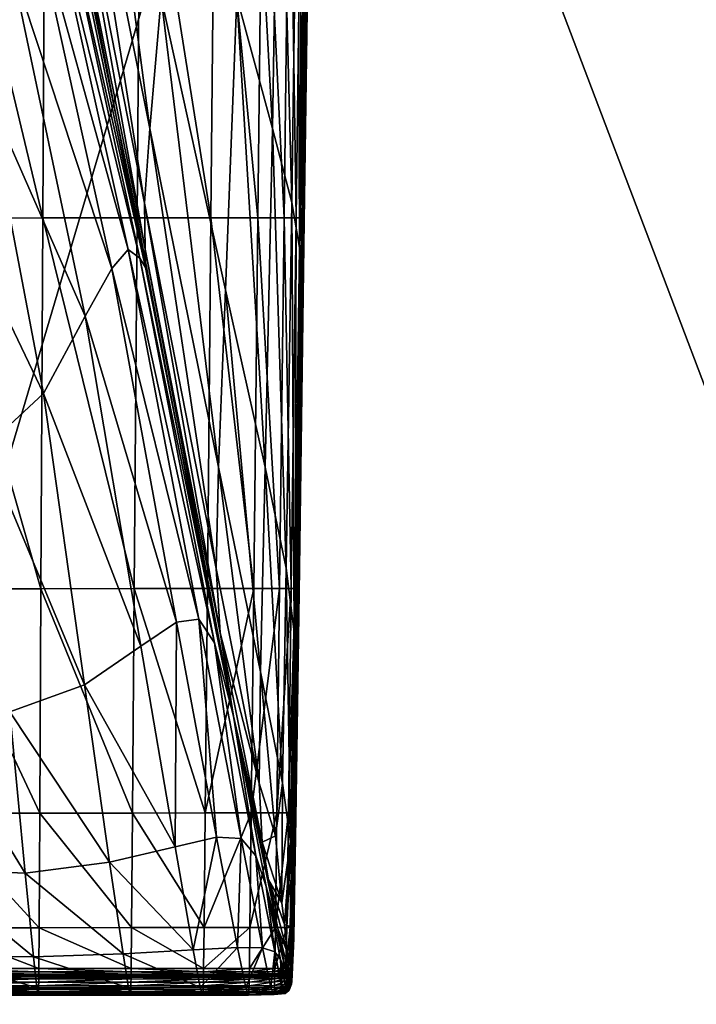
# Model space of a CAD drawing. Header units: millimetres. Extents: x -446 to 446, y -446 to 446.
# Tile 18 of 256: x 5 to 24, y -415 to -388. Entities that reach past the tile are written whole.
import ezdxf

# ---------------------------------------------------------------- set-up
doc = ezdxf.new("R2010")
doc.units = ezdxf.units.MM
doc.layers.get('0').update_dxf_attribs({"true_color": 0xe18f57})

msp = doc.modelspace()

# ---------------------------------------------------------------- meshes
at = {"color": 33, "true_color": 0xe18f57}
mesh = msp.add_polyface(dxfattribs=at)
corners = [(-0.001, -334.187, 648.932), (24.973, -333.253, 648.932), (31.202, -416.367, 648.939), (0, -232.296, 648.932), (49.807, -330.454, 648.932), (74.363, -325.809, 648.932), (92.91, -407.067, 648.939), (62.229, -412.87, 648.939), (17.011, -226.999, 648.932), (34.622, -229.702, 648.932), (152.542, -388.673, 648.939), (123.069, -398.984, 648.939), (98.503, -319.34, 648.932), (122.092, -311.087, 648.932), (50.653, -221.928, 648.932), (68.47, -221.976, 648.932), (181.16, -376.185, 648.939), (144.998, -301.092, 648.932), (83.164, -211.9, 648.932), (167.093, -289.416, 648.932), (100.789, -209.292, 648.932), (24.973, -333.253, 659.932), (-0.001, -334.187, 659.932), (-0.001, -417.533, 659.926), (17.011, -226.999, 659.932), (49.807, -330.454, 659.932), (31.202, -416.367, 659.926), (74.363, -325.809, 659.932), (62.229, -412.87, 659.926), (50.653, -221.928, 659.932), (34.622, -229.702, 659.932), (98.503, -319.34, 659.932), (92.91, -407.067, 659.926), (123.069, -398.984, 659.926), (152.542, -388.673, 659.926), (122.092, -311.087, 659.932), (83.164, -211.9, 659.932), (68.47, -221.976, 659.932), (181.16, -376.185, 659.926), (144.998, -301.092, 659.932), (167.093, -289.416, 659.932), (113.817, -197.139, 659.932), (100.789, -209.292, 659.932), (188.253, -276.118, 659.932), (130.857, -191.932, 659.932)]
mesh.append_faces([[corners[k] for k in face] for face in [(0, 1, 2, 0), (1, 0, 3, 1), (4, 5, 6, 4), (1, 4, 7, 1), (4, 1, 8, 4), (5, 4, 9, 5), (10, 11, 12, 10), (12, 13, 10, 12), (5, 12, 11, 5), (12, 5, 14, 12), (13, 12, 15, 13), (16, 10, 13, 16), (13, 17, 16, 13), (17, 13, 18, 17), (19, 17, 20, 19), (21, 22, 23, 21), (22, 21, 24, 22), (25, 21, 26, 25), (27, 25, 28, 27), (25, 27, 29, 25), (21, 25, 30, 21), (31, 27, 32, 31), (33, 34, 35, 33), (35, 31, 33, 35), (31, 35, 36, 31), (27, 31, 37, 27), (34, 38, 39, 34), (39, 35, 34, 39), (40, 39, 38, 40), (39, 40, 41, 39), (35, 39, 42, 35), (40, 43, 44, 40)]], dxfattribs={"vtx2": -1, "vtx3": -1, "color": 33})
mesh = msp.add_polyface(dxfattribs=at)
corners = [(33.347, -444.996, 651.007), (66.508, -441.258, 651.007), (66.509, -441.265, 654.432), (33.348, -445.003, 654.432), (66.508, -441.258, 657.857), (33.347, -444.996, 657.857), (31.202, -416.367, 648.939), (-0.001, -417.533, 648.939), (-0.001, -334.187, 648.932), (62.229, -412.87, 648.939), (24.973, -333.253, 648.932), (-0.001, -417.533, 659.926), (31.202, -416.367, 659.926), (24.973, -333.253, 659.932), (62.229, -412.87, 659.926), (49.807, -330.454, 659.932), (33.346, -444.977, 649.731), (66.505, -441.239, 649.731), (33.342, -444.933, 649.537), (66.499, -441.196, 649.537), (33.342, -444.933, 659.327), (33.346, -444.977, 659.133), (66.505, -441.239, 659.133), (33.327, -444.735, 649.201), (33.316, -444.579, 649.083), (66.446, -440.845, 649.083), (33.302, -444.399, 649.002), (66.419, -440.666, 649.002), (33.302, -444.399, 659.863), (33.316, -444.579, 659.782), (66.446, -440.845, 659.782), (33.327, -444.735, 659.663), (66.469, -440.999, 659.663), (33.336, -444.853, 649.356), (66.487, -441.116, 649.356), (66.469, -440.999, 649.201), (33.336, -444.853, 659.508), (66.487, -441.116, 659.508), (66.499, -441.196, 659.327), (33.288, -444.206, 648.958), (-0.001, -445.449, 648.958), (33.288, -444.206, 659.907), (-0.001, -445.449, 659.907), (66.39, -440.474, 648.958), (66.39, -440.474, 659.907), (66.419, -440.666, 659.863)]
mesh.append_faces([[corners[k] for k in face] for face in [(0, 1, 2, 0), (2, 3, 0, 2), (4, 5, 3, 4), (3, 2, 4, 3), (6, 7, 8, 6), (9, 6, 10, 9), (11, 12, 13, 11), (12, 14, 15, 12), (0, 16, 17, 0), (16, 18, 19, 16), (20, 21, 22, 20), (21, 5, 4, 21), (23, 24, 25, 23), (24, 26, 27, 24), (27, 25, 24, 27), (28, 29, 30, 28), (29, 31, 32, 29), (18, 33, 34, 18), (33, 23, 35, 33), (31, 36, 37, 31), (36, 20, 38, 36), (6, 39, 40, 6), (40, 7, 6, 40), (41, 12, 11, 41), (11, 42, 41, 11), (26, 39, 43, 26), (43, 27, 26, 43), (39, 6, 9, 39), (9, 43, 39, 9), (12, 41, 44, 12), (44, 14, 12, 44), (41, 28, 45, 41), (45, 44, 41, 45)]], dxfattribs={"vtx2": -1, "vtx3": -1, "color": 33})
mesh = msp.add_polyface(dxfattribs=at)
corners = [(10.835, -381.332, 18.339), (10.719, -393.54, 16.373), (12.008, -393.539, 16.373), (12.143, -381.331, 18.339), (12.731, -393.539, 16.361), (12.88, -381.331, 18.327), (13.172, -393.541, 16.246), (13.337, -381.332, 18.209), (13.22, -381.331, 18.287), (13.061, -393.539, 16.322), (13.388, -381.714, 7.288), (13.557, -369.162, 8.523), (13.599, -369.167, 10.567), (9.353, -387.48, 3.402), (9.852, -381.552, 4.045), (11.429, -387.479, 4.21), (7.227, -377.283, 3.355), (8.058, -373.655, 3.954), (11.673, -377.528, 5.054), (10.2, -373.821, 4.762), (6.102, -382.352, 2.548), (6.214, -381.897, 2.579), (8.921, -394.902, 2.578), (5.939, -383.118, 2.532), (8.762, -394.651, 2.547), (5.667, -384.365, 2.526), (8.448, -394.407, 2.532), (2.935, -375.92, 2.526), (2.721, -379.044, 2.526), (0, -375.863, 2.526), (5.217, -386.524, 2.526), (3.061, -373.698, 2.532), (3.129, -371.322, 2.55), (2.392, -384.124, 2.526), (0, -381.785, 2.526), (4.521, -390.025, 2.526), (2.198, -390.932, 2.526), (13.324, -381.577, 6.15), (13.211, -394.796, 5.934), (13.105, -381.005, 5.551), (13.157, -394.357, 4.959), (12.411, -391.081, 4.324), (12.598, -379.79, 5.251), (12.94, -393.12, 4.527), (11.672, -366.921, 5.862), (12.685, -368.215, 6.171), (13.485, -369.136, 7.266), (13.242, -368.887, 6.56), (13.239, -393.543, 16.118), (13.408, -381.334, 18.078), (13.272, -393.55, 15.792), (8.78, -381.334, 18.338), (8.688, -393.542, 16.372), (6.164, -381.336, 18.338), (6.101, -393.544, 16.371), (3.176, -381.338, 18.337), (3.143, -393.546, 16.37), (9.037, -391.085, 2.986), (6.754, -379.633, 2.97), (8.893, -393.136, 2.746), (6.503, -380.977, 2.746), (8.91, -394.403, 2.627), (3.275, -369.518, 2.584), (3.639, -369.008, 2.64)]
mesh.append_faces([[corners[k] for k in face] for face in [(0, 1, 2, 0), (2, 3, 0, 2), (3, 2, 4, 3), (4, 5, 3, 4), (6, 7, 8, 6), (8, 9, 6, 8), (9, 8, 5, 9), (5, 4, 9, 5), (10, 11, 12, 10), (13, 14, 15, 13), (14, 13, 16, 14), (16, 17, 14, 16), (18, 15, 14, 18), (14, 19, 18, 14), (19, 14, 17, 19), (20, 21, 22, 20), (23, 20, 24, 23), (25, 23, 26, 25), (27, 28, 29, 27), (28, 27, 25, 28), (25, 30, 28, 25), (27, 31, 23, 27), (23, 25, 27, 23), (21, 20, 32, 21), (20, 23, 31, 20), (29, 28, 33, 29), (33, 34, 29, 33), (28, 30, 35, 28), (35, 33, 28, 35), (34, 33, 36, 34), (37, 10, 38, 37), (39, 37, 40, 39), (41, 15, 18, 41), (18, 42, 41, 18), (42, 39, 43, 42), (42, 18, 44, 42), (39, 42, 45, 39), (10, 37, 46, 10), (37, 39, 47, 37), (7, 6, 48, 7), (48, 49, 7, 48), (49, 48, 50, 49), (1, 0, 51, 1), (51, 52, 1, 51), (52, 51, 53, 52), (53, 54, 52, 53), (55, 56, 54, 55), (54, 53, 55, 54), (16, 13, 57, 16), (57, 58, 16, 57), (58, 57, 59, 58), (59, 60, 58, 59), (60, 59, 61, 60), (21, 62, 63, 21)]], dxfattribs={"vtx2": -1, "vtx3": -1, "color": 33})
mesh = msp.add_polyface(dxfattribs=at)
corners = [(12.607, -403.724, 14.713), (12.731, -393.539, 16.361), (12.008, -393.539, 16.373), (12.928, -403.725, 14.676), (13.455, -381.369, 15.761), (13.284, -393.592, 13.957), (13.284, -393.635, 12.154), (13.456, -381.399, 13.811), (13.276, -393.861, 9.996), (13.449, -381.475, 11.51), (13.211, -394.796, 5.934), (13.388, -381.714, 7.288), (13.428, -381.63, 9.205), (13.251, -394.439, 7.768), (11.429, -387.479, 4.21), (11.12, -395.518, 3.48), (9.353, -387.48, 3.402), (8.762, -394.651, 2.547), (8.921, -394.902, 2.578), (11.339, -407.231, 2.584), (8.448, -394.407, 2.532), (10.813, -405.222, 2.548), (6.102, -382.352, 2.548), (5.939, -383.118, 2.532), (7.263, -396.245, 2.526), (7.994, -394.931, 2.526), (9.775, -404.65, 2.526), (5.217, -386.524, 2.526), (5.667, -384.365, 2.526), (10.386, -404.566, 2.532), (6.121, -398.371, 2.526), (4.521, -390.025, 2.526), (4.514, -399.854, 2.526), (3.781, -393.501, 2.526), (2.387, -399.238, 2.526), (0, -398.406, 2.526), (0, -389.472, 2.526), (2.198, -390.932, 2.526), (0, -381.785, 2.526), (2.392, -384.124, 2.526), (13.157, -394.357, 4.959), (13.042, -407.159, 4.459), (12.94, -393.12, 4.527), (13.009, -404.913, 3.907), (13.324, -381.577, 6.15), (13.105, -381.005, 5.551), (12.21, -400.39, 3.538), (12.411, -391.081, 4.324), (12.786, -403.164, 3.653), (12.598, -379.79, 5.251), (13.455, -381.35, 17.016), (13.283, -393.565, 15.121), (13.443, -381.339, 17.734), (13.272, -393.55, 15.792), (13.408, -381.334, 18.078), (0, -381.339, 18.337), (0, -393.547, 16.37), (3.143, -393.546, 16.37), (3.176, -381.338, 18.337), (10.923, -400.393, 3.017), (9.037, -391.085, 2.986), (10.864, -403.177, 2.756), (8.893, -393.136, 2.746), (6.214, -381.897, 2.579), (6.336, -381.586, 2.63), (8.91, -394.403, 2.627), (10.97, -404.945, 2.635), (6.503, -380.977, 2.746)]
mesh.append_faces([[corners[k] for k in face] for face in [(0, 1, 2, 0), (1, 0, 3, 1), (4, 5, 6, 4), (6, 7, 4, 6), (7, 6, 8, 7), (8, 9, 7, 8), (10, 11, 12, 10), (12, 13, 10, 12), (13, 12, 9, 13), (9, 8, 13, 9), (14, 15, 16, 14), (17, 18, 19, 17), (20, 17, 21, 20), (18, 17, 22, 18), (17, 20, 23, 17), (24, 25, 26, 24), (25, 24, 27, 25), (27, 28, 25, 27), (25, 20, 29, 25), (20, 25, 28, 20), (24, 30, 31, 24), (31, 27, 24, 31), (30, 32, 33, 30), (33, 31, 30, 33), (34, 35, 36, 34), (36, 37, 34, 36), (32, 34, 37, 32), (37, 33, 32, 37), (37, 36, 38, 37), (39, 31, 33, 39), (33, 37, 39, 33), (40, 10, 41, 40), (42, 40, 43, 42), (10, 40, 44, 10), (40, 42, 45, 40), (46, 15, 14, 46), (14, 47, 46, 14), (47, 42, 48, 47), (42, 47, 49, 42), (5, 4, 50, 5), (50, 51, 5, 50), (51, 50, 52, 51), (52, 53, 51, 52), (53, 52, 54, 53), (55, 56, 57, 55), (57, 58, 55, 57), (16, 15, 59, 16), (59, 60, 16, 59), (60, 59, 61, 60), (61, 62, 60, 61), (18, 63, 64, 18), (64, 65, 18, 64), (62, 61, 66, 62), (65, 64, 67, 65)]], dxfattribs={"vtx2": -1, "vtx3": -1, "color": 33})
mesh = msp.add_polyface(dxfattribs=at)
corners = [(12.928, -403.725, 14.676), (12.607, -403.724, 14.713), (12.531, -409.894, 13.704), (11.896, -403.725, 14.726), (11.827, -409.895, 13.716), (10.719, -393.54, 16.373), (10.621, -403.726, 14.725), (12.008, -393.539, 16.373), (13.034, -403.727, 14.601), (13.172, -393.541, 16.246), (13.061, -393.539, 16.322), (12.731, -393.539, 16.361), (13.284, -393.592, 13.957), (13.14, -403.793, 12.449), (13.141, -403.847, 10.773), (13.284, -393.635, 12.154), (13.132, -404.179, 8.743), (13.276, -393.861, 9.996), (13.042, -407.159, 4.459), (13.211, -394.796, 5.934), (13.251, -394.439, 7.768), (13.106, -405.047, 6.599), (11.339, -407.231, 2.584), (10.813, -405.222, 2.548), (8.762, -394.651, 2.547), (10.386, -404.566, 2.532), (8.448, -394.407, 2.532), (9.775, -404.65, 2.526), (8.791, -405.309, 2.526), (7.263, -396.245, 2.526), (7.994, -394.931, 2.526), (7.243, -406.375, 2.526), (6.121, -398.371, 2.526), (5.194, -407.12, 2.526), (4.514, -399.854, 2.526), (2.707, -406.815, 2.526), (0, -406.4, 2.526), (0, -398.406, 2.526), (2.387, -399.238, 2.526), (13.009, -404.913, 3.907), (13.157, -394.357, 4.959), (12.786, -403.164, 3.653), (12.94, -393.12, 4.527), (12.21, -400.39, 3.538), (12.411, -391.081, 4.324), (13.283, -393.565, 15.121), (13.14, -403.759, 13.535), (13.272, -393.55, 15.792), (13.129, -403.739, 14.166), (13.097, -403.73, 14.476), (13.239, -393.543, 16.118), (8.688, -393.542, 16.372), (8.611, -403.728, 14.724), (6.101, -393.544, 16.371), (6.047, -403.731, 14.724), (0, -393.547, 16.37), (0, -403.733, 14.723), (3.116, -403.733, 14.723), (3.143, -393.546, 16.37), (8.921, -394.902, 2.578), (8.91, -394.403, 2.627), (10.97, -404.945, 2.635), (8.893, -393.136, 2.746), (11.12, -395.518, 3.48), (12.079, -406.017, 3.044), (10.923, -400.393, 3.017), (12.682, -409.074, 3.098), (12.043, -409.08, 2.774)]
mesh.append_faces([[corners[k] for k in face] for face in [(0, 1, 2, 0), (1, 3, 4, 1), (5, 6, 3, 5), (3, 7, 5, 3), (7, 3, 1, 7), (8, 9, 10, 8), (10, 0, 8, 10), (0, 10, 11, 0), (12, 13, 14, 12), (14, 15, 12, 14), (15, 14, 16, 15), (16, 17, 15, 16), (18, 19, 20, 18), (20, 21, 18, 20), (21, 20, 17, 21), (17, 16, 21, 17), (22, 23, 24, 22), (23, 25, 26, 23), (27, 28, 29, 27), (25, 27, 30, 25), (28, 31, 32, 28), (32, 29, 28, 32), (31, 33, 34, 31), (34, 32, 31, 34), (35, 36, 37, 35), (37, 38, 35, 37), (33, 35, 38, 33), (38, 34, 33, 38), (18, 39, 40, 18), (39, 41, 42, 39), (41, 43, 44, 41), (13, 12, 45, 13), (45, 46, 13, 45), (46, 45, 47, 46), (47, 48, 46, 47), (9, 8, 49, 9), (49, 50, 9, 49), (50, 49, 48, 50), (48, 47, 50, 48), (6, 5, 51, 6), (51, 52, 6, 51), (52, 51, 53, 52), (53, 54, 52, 53), (55, 56, 57, 55), (57, 58, 55, 57), (58, 57, 54, 58), (54, 53, 58, 54), (22, 59, 60, 22), (60, 61, 22, 60), (61, 60, 62, 61), (63, 43, 64, 63), (64, 65, 63, 64), (43, 41, 66, 43), (65, 64, 67, 65)]], dxfattribs={"vtx2": -1, "vtx3": -1, "color": 33})
mesh = msp.add_polyface(dxfattribs=at)
corners = [(7.243, -406.375, 2.526), (8.791, -405.309, 2.526), (9.732, -410.822, 2.526), (7.936, -411.251, 2.526), (10.229, -413.659, 2.534), (8.304, -413.768, 2.534), (10.425, -414.696, 2.556), (11.896, -403.725, 14.726), (10.621, -403.726, 14.725), (10.562, -409.896, 13.716), (11.827, -409.895, 13.716), (10.531, -413.045, 13.176), (11.791, -413.044, 13.176), (10.518, -414.263, 12.831), (11.775, -414.262, 12.831), (11.777, -414.168, 12.937), (10.519, -414.169, 12.937), (11.339, -407.231, 2.584), (12.304, -411.733, 2.638), (12.556, -413.066, 2.634), (11.448, -413.591, 2.534), (11.674, -414.694, 2.556), (12.139, -413.597, 2.539), (9.775, -404.65, 2.526), (10.871, -410.556, 2.526), (10.386, -404.566, 2.532), (11.547, -410.593, 2.532), (12.241, -411.916, 2.581), (11.954, -411.069, 2.549), (10.813, -405.222, 2.548), (10.516, -414.322, 12.691), (11.774, -414.322, 12.689), (10.515, -414.364, 12.393), (11.773, -414.364, 12.39), (8.528, -414.263, 12.833), (8.527, -414.322, 12.694), (5.99, -414.264, 12.834), (8.527, -414.364, 12.398), (5.99, -414.323, 12.697), (8.53, -414.17, 12.937), (8.539, -413.046, 13.175), (5.991, -414.171, 12.937), (5.998, -413.048, 13.175), (8.611, -403.728, 14.724), (8.564, -409.898, 13.715), (6.047, -403.731, 14.724), (6.015, -409.9, 13.714), (12.043, -409.08, 2.774), (10.864, -403.177, 2.756), (10.923, -400.393, 3.017), (10.97, -404.945, 2.635), (12.125, -410.695, 2.662)]
mesh.append_faces([[corners[k] for k in face] for face in [(0, 1, 2, 0), (2, 3, 0, 2), (3, 2, 4, 3), (4, 5, 3, 4), (5, 4, 6, 5), (7, 8, 9, 7), (9, 10, 7, 9), (10, 9, 11, 10), (11, 12, 10, 11), (13, 14, 15, 13), (15, 16, 13, 15), (16, 15, 12, 16), (12, 11, 16, 12), (17, 18, 19, 17), (6, 4, 20, 6), (20, 21, 6, 20), (21, 20, 22, 21), (2, 1, 23, 2), (23, 24, 2, 23), (24, 23, 25, 24), (25, 26, 24, 25), (4, 2, 24, 4), (24, 20, 4, 24), (20, 24, 26, 20), (26, 22, 20, 26), (17, 27, 28, 17), (28, 29, 17, 28), (29, 28, 26, 29), (26, 25, 29, 26), (22, 26, 28, 22), (13, 30, 31, 13), (31, 14, 13, 31), (30, 32, 33, 30), (30, 13, 34, 30), (34, 35, 30, 34), (35, 34, 36, 35), (32, 30, 35, 32), (35, 37, 32, 35), (37, 35, 38, 37), (13, 16, 39, 13), (39, 34, 13, 39), (16, 11, 40, 16), (40, 39, 16, 40), (34, 39, 41, 34), (39, 40, 42, 39), (9, 8, 43, 9), (43, 44, 9, 43), (44, 43, 45, 44), (11, 9, 44, 11), (44, 40, 11, 44), (40, 44, 46, 40), (47, 48, 49, 47), (17, 50, 51, 17), (50, 48, 47, 50), (47, 51, 50, 47)]], dxfattribs={"vtx2": -1, "vtx3": -1, "color": 33})
mesh = msp.add_polyface(dxfattribs=at)
corners = [(13.034, -403.727, 14.601), (12.928, -403.725, 14.676), (12.847, -409.895, 13.667), (12.949, -409.898, 13.593), (12.531, -409.894, 13.704), (12.801, -413.041, 13.13), (12.898, -413.042, 13.059), (12.49, -413.043, 13.164), (11.827, -409.895, 13.716), (12.607, -403.724, 14.713), (11.791, -413.044, 13.176), (13.042, -407.159, 4.459), (13.106, -405.047, 6.599), (13.028, -410.907, 6.042), (12.995, -411.834, 4.362), (13.132, -404.179, 8.743), (13.047, -410.294, 8.025), (12.985, -413.554, 5.857), (12.994, -413.335, 7.686), (13.141, -403.847, 10.773), (13.14, -403.793, 12.449), (13.052, -409.976, 11.529), (13.053, -410.039, 9.935), (12.996, -413.135, 11.053), (12.997, -413.206, 9.507), (12.556, -413.066, 2.634), (12.241, -411.916, 2.581), (11.339, -407.231, 2.584), (12.934, -411.706, 3.323), (12.944, -413.033, 3.361), (13.14, -403.759, 13.535), (13.052, -409.935, 12.565), (13.129, -403.739, 14.166), (13.042, -409.912, 13.169), (12.996, -413.089, 12.059), (12.986, -413.062, 12.647), (13.011, -409.901, 13.469), (13.097, -403.73, 14.476), (12.957, -413.048, 12.939), (12.682, -409.074, 3.098), (12.079, -406.017, 3.044), (12.21, -400.39, 3.538), (12.498, -410.522, 2.871), (12.043, -409.08, 2.774), (13.009, -404.913, 3.907), (12.907, -410.678, 3.213), (12.737, -412.96, 2.836), (12.672, -412.368, 2.818), (12.786, -403.164, 3.653), (12.125, -410.695, 2.662), (12.304, -411.733, 2.638)]
mesh.append_faces([[corners[k] for k in face] for face in [(0, 1, 2, 0), (2, 3, 0, 2), (4, 2, 1, 4), (3, 2, 5, 3), (5, 6, 3, 5), (2, 4, 7, 2), (7, 5, 2, 7), (8, 4, 9, 8), (4, 8, 10, 4), (11, 12, 13, 11), (13, 14, 11, 13), (12, 15, 16, 12), (16, 13, 12, 16), (14, 13, 17, 14), (13, 16, 18, 13), (19, 20, 21, 19), (21, 22, 19, 21), (22, 21, 23, 22), (15, 19, 22, 15), (22, 16, 15, 22), (16, 22, 24, 16), (25, 26, 27, 25), (28, 11, 14, 28), (14, 29, 28, 14), (21, 20, 30, 21), (30, 31, 21, 30), (31, 30, 32, 31), (32, 33, 31, 32), (23, 21, 31, 23), (31, 34, 23, 31), (34, 31, 33, 34), (33, 35, 34, 33), (0, 3, 36, 0), (36, 37, 0, 36), (3, 6, 38, 3), (38, 36, 3, 38), (37, 36, 33, 37), (33, 32, 37, 33), (36, 38, 35, 36), (35, 33, 36, 35), (39, 40, 41, 39), (40, 39, 42, 40), (42, 43, 40, 42), (44, 11, 28, 44), (28, 45, 44, 28), (45, 28, 46, 45), (46, 47, 45, 46), (48, 44, 45, 48), (45, 39, 48, 45), (39, 45, 47, 39), (47, 42, 39, 47), (49, 50, 27, 49), (50, 49, 47, 50), (49, 43, 42, 49), (42, 47, 49, 42)]], dxfattribs={"vtx2": -1, "vtx3": -1, "color": 33})
mesh = msp.add_polyface(dxfattribs=at)
corners = [(0, -406.4, 2.526), (2.707, -406.815, 2.526), (2.906, -411.432, 2.526), (0, -411.267, 2.526), (5.194, -407.12, 2.526), (5.617, -411.552, 2.526), (3.013, -413.819, 2.534), (0, -413.779, 2.534), (5.843, -413.846, 2.534), (7.243, -406.375, 2.526), (7.936, -411.251, 2.526), (8.304, -413.768, 2.534), (8.451, -414.698, 2.557), (3.058, -414.703, 2.558), (5.936, -414.701, 2.557), (5.989, -414.364, 12.403), (5.989, -414.404, 11.829), (8.526, -414.404, 11.822), (5.99, -414.264, 12.834), (5.99, -414.323, 12.697), (8.527, -414.322, 12.694), (8.527, -414.364, 12.398), (0, -414.264, 12.836), (0, -414.323, 12.7), (3.086, -414.323, 12.699), (3.087, -414.264, 12.835), (0, -414.364, 12.409), (3.086, -414.364, 12.407), (0, -414.403, 11.838), (0, -414.457, 10.864), (3.085, -414.458, 10.861), (3.086, -414.403, 11.835), (5.988, -414.458, 10.854), (5.991, -414.171, 12.937), (8.528, -414.263, 12.833), (5.998, -413.048, 13.175), (8.53, -414.17, 12.937), (6.047, -403.731, 14.724), (6.015, -409.9, 13.714), (8.564, -409.898, 13.715), (8.539, -413.046, 13.175), (0, -403.733, 14.723), (0, -409.902, 13.713), (3.099, -409.902, 13.713), (3.116, -403.733, 14.723), (0, -413.05, 13.174), (3.09, -413.049, 13.174), (0, -414.172, 12.938), (3.087, -414.172, 12.938)]
mesh.append_faces([[corners[k] for k in face] for face in [(0, 1, 2, 0), (2, 3, 0, 2), (1, 4, 5, 1), (5, 2, 1, 5), (3, 2, 6, 3), (6, 7, 3, 6), (2, 5, 8, 2), (8, 6, 2, 8), (4, 9, 10, 4), (10, 5, 4, 10), (5, 10, 11, 5), (11, 8, 5, 11), (8, 11, 12, 8), (7, 6, 13, 7), (6, 8, 14, 6), (15, 16, 17, 15), (18, 19, 20, 18), (19, 15, 21, 19), (22, 23, 24, 22), (24, 25, 22, 24), (23, 26, 27, 23), (27, 24, 23, 27), (25, 24, 19, 25), (19, 18, 25, 19), (24, 27, 15, 24), (15, 19, 24, 15), (28, 29, 30, 28), (30, 31, 28, 30), (31, 30, 32, 31), (32, 16, 31, 32), (26, 28, 31, 26), (31, 27, 26, 31), (27, 31, 16, 27), (16, 15, 27, 16), (33, 18, 34, 33), (35, 33, 36, 35), (37, 38, 39, 37), (38, 35, 40, 38), (41, 42, 43, 41), (43, 44, 41, 43), (42, 45, 46, 42), (46, 43, 42, 46), (44, 43, 38, 44), (38, 37, 44, 38), (43, 46, 35, 43), (35, 38, 43, 35), (47, 22, 25, 47), (25, 48, 47, 25), (48, 25, 18, 48), (18, 33, 48, 18), (45, 47, 48, 45), (48, 46, 45, 48), (46, 48, 33, 46), (33, 35, 46, 33)]], dxfattribs={"vtx2": -1, "vtx3": -1, "color": 33})
mesh = msp.add_polyface(dxfattribs=at)
corners = [(11.791, -413.044, 13.176), (12.49, -413.043, 13.164), (12.531, -409.894, 13.704), (12.472, -414.165, 12.927), (11.777, -414.168, 12.937), (11.775, -414.262, 12.831), (12.764, -414.238, 12.805), (12.831, -414.213, 12.779), (12.861, -414.15, 12.836), (12.774, -414.155, 12.898), (12.898, -413.042, 13.059), (12.801, -413.041, 13.13), (12.468, -414.256, 12.824), (12.985, -413.554, 5.857), (12.967, -413.841, 4.318), (12.995, -411.834, 4.362), (12.994, -413.335, 7.686), (13.028, -410.907, 6.042), (12.996, -413.135, 11.053), (12.997, -413.206, 9.507), (13.053, -410.039, 9.935), (13.047, -410.294, 8.025), (12.949, -414.265, 10.875), (12.949, -414.343, 9.353), (12.947, -414.434, 7.571), (12.943, -414.524, 5.801), (12.304, -411.733, 2.638), (12.737, -412.96, 2.836), (12.818, -413.709, 2.848), (12.556, -413.066, 2.634), (12.241, -411.916, 2.581), (12.772, -414.207, 2.645), (12.632, -413.919, 2.589), (12.88, -414.362, 2.859), (12.944, -413.033, 3.361), (12.938, -414.175, 3.367), (12.934, -411.706, 3.323), (12.934, -414.601, 4.315), (12.839, -414.668, 2.663), (12.139, -413.597, 2.539), (12.368, -414.689, 2.561), (11.674, -414.694, 2.556), (12.477, -413.712, 2.556), (11.954, -411.069, 2.549), (12.67, -414.674, 2.577), (12.996, -413.089, 12.059), (12.949, -414.216, 11.867), (12.986, -413.062, 12.647), (12.94, -414.185, 12.445), (12.859, -414.242, 12.688), (12.914, -414.161, 12.727), (12.879, -414.275, 12.412), (12.957, -413.048, 12.939), (12.672, -412.368, 2.818)]
mesh.append_faces([[corners[k] for k in face] for face in [(0, 1, 2, 0), (3, 4, 5, 3), (4, 3, 1, 4), (1, 0, 4, 1), (6, 7, 8, 6), (8, 9, 6, 8), (9, 8, 10, 9), (10, 11, 9, 10), (9, 3, 12, 9), (3, 9, 11, 3), (11, 1, 3, 11), (13, 14, 15, 13), (16, 13, 17, 16), (18, 19, 20, 18), (19, 16, 21, 19), (22, 23, 19, 22), (19, 18, 22, 19), (23, 24, 16, 23), (16, 19, 23, 16), (14, 13, 25, 14), (13, 16, 24, 13), (26, 27, 28, 26), (28, 29, 26, 28), (30, 29, 31, 30), (31, 32, 30, 31), (29, 28, 33, 29), (33, 31, 29, 33), (34, 15, 14, 34), (14, 35, 34, 14), (27, 36, 34, 27), (34, 28, 27, 34), (28, 34, 35, 28), (35, 33, 28, 35), (35, 14, 37, 35), (32, 31, 38, 32), (39, 40, 41, 39), (30, 32, 42, 30), (42, 43, 30, 42), (43, 42, 39, 43), (42, 44, 40, 42), (40, 39, 42, 40), (22, 18, 45, 22), (45, 46, 22, 45), (46, 45, 47, 46), (47, 48, 46, 47), (8, 7, 49, 8), (49, 50, 8, 49), (50, 49, 51, 50), (51, 48, 50, 51), (10, 8, 50, 10), (50, 52, 10, 50), (52, 50, 48, 52), (48, 47, 52, 48), (53, 27, 26, 53)]], dxfattribs={"vtx2": -1, "vtx3": -1, "color": 33})
mesh = msp.add_polyface(dxfattribs=at)
corners = [(11.775, -414.262, 12.831), (12.468, -414.256, 12.824), (12.472, -414.165, 12.927), (12.764, -414.238, 12.805), (12.774, -414.155, 12.898), (12.784, -414.42, 10.838), (12.47, -414.449, 10.832), (12.468, -414.534, 9.329), (12.783, -414.504, 9.331), (12.466, -414.634, 7.568), (12.781, -414.603, 7.568), (11.77, -414.459, 10.833), (11.768, -414.544, 9.33), (11.766, -414.645, 7.571), (11.761, -414.829, 4.349), (12.462, -414.818, 4.345), (12.464, -414.734, 5.818), (11.763, -414.745, 5.822), (12.776, -414.784, 4.339), (12.779, -414.701, 5.814), (12.368, -414.689, 2.561), (12.408, -414.8, 2.603), (11.717, -414.809, 2.599), (12.67, -414.674, 2.577), (12.7, -414.774, 2.615), (12.632, -413.919, 2.589), (12.766, -414.662, 2.609), (12.477, -413.712, 2.556), (11.774, -414.322, 12.689), (12.469, -414.314, 12.686), (11.773, -414.364, 12.39), (12.47, -414.355, 12.39), (12.471, -414.395, 11.813), (11.772, -414.404, 11.812), (12.784, -414.367, 11.82), (12.781, -414.328, 12.396), (12.77, -414.29, 12.68), (12.46, -414.87, 3.415), (12.773, -414.835, 3.409), (12.453, -414.887, 2.9), (12.761, -414.853, 2.897), (11.76, -414.882, 3.419), (11.755, -414.899, 2.903), (12.436, -414.865, 2.673), (11.742, -414.876, 2.672), (12.734, -414.833, 2.678)]
mesh.append_faces([[corners[k] for k in face] for face in [(0, 1, 2, 0), (1, 3, 4, 1), (5, 6, 7, 5), (7, 8, 5, 7), (8, 7, 9, 8), (9, 10, 8, 9), (6, 11, 12, 6), (12, 7, 6, 12), (7, 12, 13, 7), (13, 9, 7, 13), (14, 15, 16, 14), (16, 17, 14, 16), (17, 16, 9, 17), (9, 13, 17, 9), (15, 18, 19, 15), (19, 16, 15, 19), (16, 19, 10, 16), (10, 9, 16, 10), (20, 21, 22, 20), (23, 24, 21, 23), (21, 20, 23, 21), (25, 26, 23, 25), (23, 27, 25, 23), (0, 28, 29, 0), (29, 1, 0, 29), (28, 30, 31, 28), (31, 29, 28, 31), (6, 32, 33, 6), (30, 33, 32, 30), (32, 31, 30, 32), (5, 34, 32, 5), (32, 6, 5, 32), (34, 35, 31, 34), (31, 32, 34, 31), (36, 3, 1, 36), (1, 29, 36, 1), (35, 36, 29, 35), (29, 31, 35, 29), (18, 15, 37, 18), (37, 38, 18, 37), (38, 37, 39, 38), (39, 40, 38, 39), (15, 14, 41, 15), (41, 37, 15, 41), (37, 41, 42, 37), (42, 39, 37, 42), (22, 21, 43, 22), (43, 44, 22, 43), (44, 43, 39, 44), (39, 42, 44, 39), (21, 24, 45, 21), (45, 43, 21, 45), (43, 45, 40, 43), (40, 39, 43, 40)]], dxfattribs={"vtx2": -1, "vtx3": -1, "color": 33})
mesh = msp.add_polyface(dxfattribs=at)
corners = [(12.886, -414.362, 10.852), (12.784, -414.42, 10.838), (12.783, -414.504, 9.331), (12.885, -414.444, 9.339), (12.781, -414.603, 7.568), (12.884, -414.539, 7.569), (12.776, -414.784, 4.339), (12.876, -414.715, 4.33), (12.881, -414.635, 5.809), (12.779, -414.701, 5.814), (12.949, -414.343, 9.353), (12.949, -414.265, 10.875), (12.947, -414.434, 7.571), (12.934, -414.601, 4.315), (12.943, -414.524, 5.801), (12.967, -413.841, 4.318), (12.985, -413.554, 5.857), (12.869, -414.766, 3.399), (12.918, -414.649, 3.382), (12.849, -414.784, 2.89), (12.889, -414.671, 2.875), (12.938, -414.175, 3.367), (12.88, -414.362, 2.859), (12.809, -414.771, 2.677), (12.762, -414.739, 2.632), (12.766, -414.662, 2.609), (12.839, -414.668, 2.663), (12.632, -413.919, 2.589), (12.772, -414.207, 2.645), (12.7, -414.774, 2.615), (12.67, -414.674, 2.577), (12.886, -414.31, 11.838), (12.784, -414.367, 11.82), (12.879, -414.275, 12.412), (12.781, -414.328, 12.396), (12.859, -414.242, 12.688), (12.831, -414.213, 12.779), (12.764, -414.238, 12.805), (12.77, -414.29, 12.68), (12.949, -414.216, 11.867), (12.94, -414.185, 12.445), (12.773, -414.835, 3.409), (12.761, -414.853, 2.897), (12.734, -414.833, 2.678)]
mesh.append_faces([[corners[k] for k in face] for face in [(0, 1, 2, 0), (2, 3, 0, 2), (3, 2, 4, 3), (4, 5, 3, 4), (6, 7, 8, 6), (8, 9, 6, 8), (9, 8, 5, 9), (5, 4, 9, 5), (0, 3, 10, 0), (10, 11, 0, 10), (3, 5, 12, 3), (12, 10, 3, 12), (8, 7, 13, 8), (13, 14, 8, 13), (14, 13, 15, 14), (5, 8, 14, 5), (14, 12, 5, 14), (12, 14, 16, 12), (7, 17, 18, 7), (18, 13, 7, 18), (17, 19, 20, 17), (20, 18, 17, 20), (13, 18, 21, 13), (18, 20, 22, 18), (22, 21, 18, 22), (23, 24, 25, 23), (25, 26, 23, 25), (26, 25, 27, 26), (19, 23, 26, 19), (26, 20, 19, 26), (20, 26, 28, 20), (28, 22, 20, 28), (25, 24, 29, 25), (29, 30, 25, 29), (0, 31, 32, 0), (32, 1, 0, 32), (31, 33, 34, 31), (34, 32, 31, 34), (35, 36, 37, 35), (37, 38, 35, 37), (33, 35, 38, 33), (38, 34, 33, 38), (0, 11, 39, 0), (39, 31, 0, 39), (31, 39, 40, 31), (40, 33, 31, 40), (7, 6, 41, 7), (41, 17, 7, 41), (17, 41, 42, 17), (42, 19, 17, 42), (29, 24, 23, 29), (23, 43, 29, 23), (43, 23, 19, 43), (19, 42, 43, 19)]], dxfattribs={"vtx2": -1, "vtx3": -1, "color": 33})
mesh = msp.add_polyface(dxfattribs=at)
corners = [(8.482, -414.811, 2.602), (5.957, -414.812, 2.603), (5.936, -414.701, 2.557), (8.451, -414.698, 2.557), (5.843, -413.846, 2.534), (3.069, -414.813, 2.605), (0, -414.814, 2.605), (0, -414.704, 2.558), (3.058, -414.703, 2.558), (0, -413.779, 2.534), (3.013, -413.819, 2.534), (0, -414.828, 4.382), (3.082, -414.828, 4.379), (3.082, -414.744, 5.855), (0, -414.744, 5.859), (5.981, -414.828, 4.372), (5.982, -414.744, 5.847), (3.083, -414.643, 7.605), (0, -414.643, 7.609), (5.984, -414.644, 7.597), (8.515, -414.829, 4.363), (8.517, -414.744, 5.837), (8.52, -414.644, 7.587), (3.085, -414.458, 10.861), (0, -414.457, 10.864), (0, -414.543, 9.366), (3.084, -414.543, 9.363), (5.988, -414.458, 10.854), (5.986, -414.543, 9.355), (5.989, -414.404, 11.829), (8.524, -414.458, 10.846), (5.98, -414.881, 3.437), (8.514, -414.881, 3.43), (5.977, -414.898, 2.916), (8.51, -414.898, 2.911), (0, -414.881, 3.446), (3.081, -414.881, 3.443), (0, -414.898, 2.922), (3.08, -414.898, 2.921), (3.076, -414.877, 2.683), (0, -414.877, 2.685), (5.97, -414.877, 2.681), (8.501, -414.876, 2.677)]
mesh.append_faces([[corners[k] for k in face] for face in [(0, 1, 2, 0), (2, 3, 0, 2), (3, 2, 4, 3), (5, 6, 7, 5), (7, 8, 5, 7), (8, 7, 9, 8), (1, 5, 8, 1), (8, 2, 1, 8), (2, 8, 10, 2), (11, 12, 13, 11), (13, 14, 11, 13), (12, 15, 16, 12), (16, 13, 12, 16), (14, 13, 17, 14), (17, 18, 14, 17), (13, 16, 19, 13), (19, 17, 13, 19), (15, 20, 21, 15), (21, 16, 15, 21), (16, 21, 22, 16), (22, 19, 16, 22), (23, 24, 25, 23), (25, 26, 23, 25), (26, 25, 18, 26), (18, 17, 26, 18), (27, 23, 26, 27), (26, 28, 27, 26), (28, 26, 17, 28), (17, 19, 28, 17), (29, 27, 30, 29), (20, 15, 31, 20), (31, 32, 20, 31), (32, 31, 33, 32), (33, 34, 32, 33), (12, 11, 35, 12), (35, 36, 12, 35), (36, 35, 37, 36), (37, 38, 36, 37), (15, 12, 36, 15), (36, 31, 15, 36), (31, 36, 38, 31), (38, 33, 31, 38), (6, 5, 39, 6), (39, 40, 6, 39), (5, 1, 41, 5), (41, 39, 5, 41), (40, 39, 38, 40), (38, 37, 40, 38), (39, 41, 33, 39), (33, 38, 39, 33), (1, 0, 42, 1), (42, 41, 1, 42), (41, 42, 34, 41), (34, 33, 41, 34)]], dxfattribs={"vtx2": -1, "vtx3": -1, "color": 33})
mesh = msp.add_polyface(dxfattribs=at)
corners = [(10.463, -414.81, 2.6), (8.482, -414.811, 2.602), (8.451, -414.698, 2.557), (10.425, -414.696, 2.556), (8.304, -413.768, 2.534), (11.77, -414.459, 10.833), (10.513, -414.459, 10.838), (10.511, -414.544, 9.336), (11.768, -414.544, 9.33), (10.508, -414.645, 7.577), (11.766, -414.645, 7.571), (10.503, -414.829, 4.355), (11.761, -414.829, 4.349), (11.763, -414.745, 5.822), (10.505, -414.745, 5.828), (11.674, -414.694, 2.556), (11.717, -414.809, 2.599), (12.368, -414.689, 2.561), (11.773, -414.364, 12.39), (11.774, -414.322, 12.689), (10.516, -414.322, 12.691), (10.514, -414.404, 11.816), (11.772, -414.404, 11.812), (12.47, -414.449, 10.832), (10.515, -414.364, 12.393), (8.515, -414.829, 4.363), (8.517, -414.744, 5.837), (8.52, -414.644, 7.587), (8.524, -414.458, 10.846), (8.522, -414.544, 9.345), (5.988, -414.458, 10.854), (5.986, -414.543, 9.355), (5.984, -414.644, 7.597), (8.526, -414.404, 11.822), (8.527, -414.364, 12.398), (5.989, -414.404, 11.829), (5.989, -414.364, 12.403), (10.502, -414.882, 3.423), (11.76, -414.882, 3.419), (10.497, -414.899, 2.906), (11.755, -414.899, 2.903), (11.742, -414.876, 2.672), (10.485, -414.876, 2.674), (8.514, -414.881, 3.43), (8.51, -414.898, 2.911), (8.501, -414.876, 2.677)]
mesh.append_faces([[corners[k] for k in face] for face in [(0, 1, 2, 0), (2, 3, 0, 2), (3, 2, 4, 3), (5, 6, 7, 5), (7, 8, 5, 7), (8, 7, 9, 8), (9, 10, 8, 9), (11, 12, 13, 11), (13, 14, 11, 13), (14, 13, 10, 14), (10, 9, 14, 10), (0, 3, 15, 0), (15, 16, 0, 15), (16, 15, 17, 16), (18, 19, 20, 18), (21, 6, 5, 21), (5, 22, 21, 5), (22, 5, 23, 22), (24, 21, 22, 24), (22, 18, 24, 22), (25, 11, 14, 25), (14, 26, 25, 14), (26, 14, 9, 26), (9, 27, 26, 9), (6, 28, 29, 6), (29, 7, 6, 29), (28, 30, 31, 28), (31, 29, 28, 31), (7, 29, 27, 7), (27, 9, 7, 27), (29, 31, 32, 29), (32, 27, 29, 32), (6, 21, 33, 6), (33, 28, 6, 33), (21, 24, 34, 21), (34, 33, 21, 34), (28, 33, 35, 28), (33, 34, 36, 33), (12, 11, 37, 12), (37, 38, 12, 37), (38, 37, 39, 38), (39, 40, 38, 39), (0, 16, 41, 0), (41, 42, 0, 41), (42, 41, 40, 42), (40, 39, 42, 40), (11, 25, 43, 11), (43, 37, 11, 43), (37, 43, 44, 37), (44, 39, 37, 44), (1, 0, 42, 1), (42, 45, 1, 42), (45, 42, 39, 45), (39, 44, 45, 39)]], dxfattribs={"vtx2": -1, "vtx3": -1, "color": 33})

doc.saveas('drawing.dxf')
